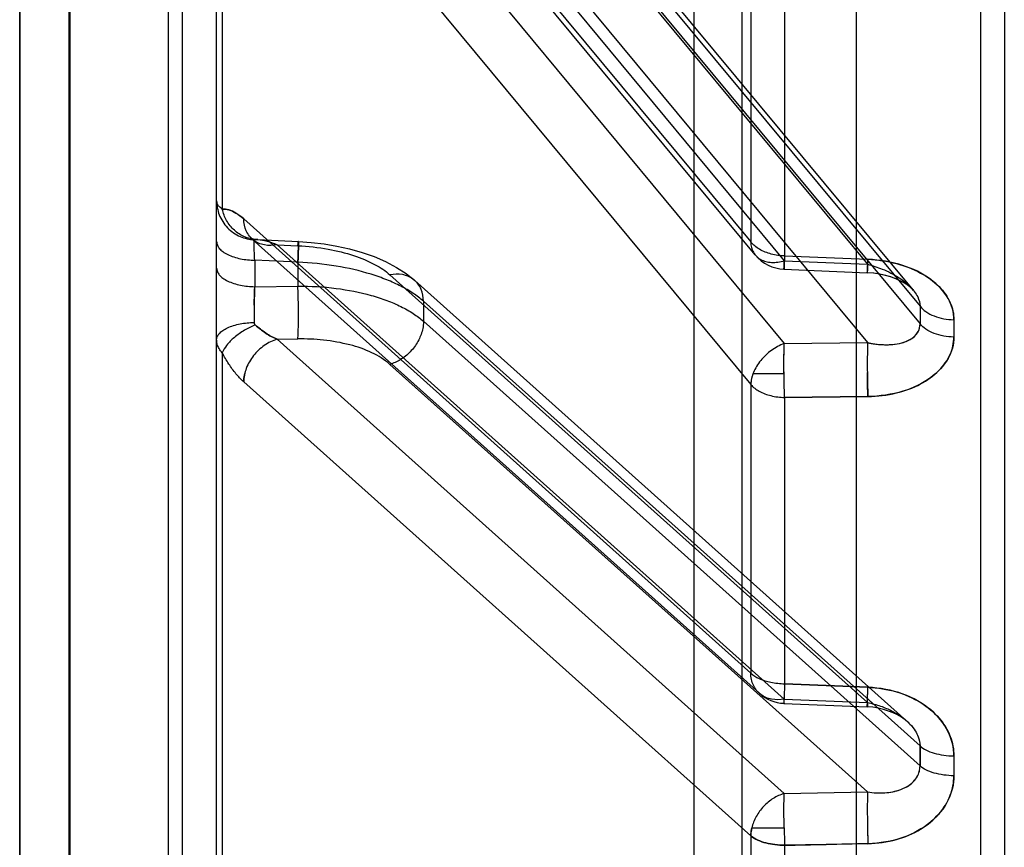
# Model space of a CAD drawing. Header units: millimetres. Extents: x 178516 to 426772, y -178579 to -115871.
# Tile 156 of 256: x 315904 to 315924, y -131721 to -131704. Entities that reach past the tile are written whole.
import ezdxf

# ---------------------------------------------------------------- set-up
doc = ezdxf.new("R2010")
doc.units = ezdxf.units.MM
doc.header["$MEASUREMENT"] = 0
doc.layers.get('0').update_dxf_attribs({"color": 252, "lineweight": 5})
doc.layers.add('AHU03-3-68634OBJ', color=7, linetype='Continuous')
doc.layers.add('EC-MTR_250-0_7OBJ', color=7, linetype='Continuous')
doc.layers.add('IS_centrale', color=7, linetype='Continuous', lineweight=13)

# ---------------------------------------------------------------- blocks, each defined once
blk = doc.blocks.new('VVS030s_FLX1_250_0.38kW_2.00x2v2_t')
at = {"layer": 'AHU03-3-68634OBJ', "color": 7, "linetype": 'Continuous'}
blk.add_line((225.973, 131.106), (225.973, 399.106), dxfattribs=at)
at = {"layer": 'EC-MTR_250-0_7OBJ', "color": 7, "linetype": 'Continuous'}
for p, q in [((222.673, 197.972), (222.673, 324.492)), ((208.973, 315.956), (208.973, 214.256)), ((211.3, 312.547), (211.3, 217.664)), ((212.273, 266.118), (212.273, 213.783)), ((205.973, 211.136), (205.973, 262.953)), ((206.46, 210.636), (206.46, 262.974)), ((222.956, 209.242), (222.956, 256.262)), ((225.973, 254.876), (225.973, 215.116)), ((224.956, 218.234), (224.956, 250.705)), ((224.973, 218.234), (224.973, 250.705)), ((210.437, 241.015), (210.437, 247.48)), ((211.124, 240.827), (211.124, 247.342)), ((221.973, 242.593), (221.973, 209.774)), ((221.858, 231.01), (221.858, 241.629)), ((208.744, 240.985), (210.437, 241.015)), ((221.424, 231.6), (211.124, 240.827)), ((211.103, 240.663), (210.446, 240.663)), ((210.444, 239.965), (208.751, 239.933)), ((218.453, 231.244), (208.751, 239.933)), ((220.744, 230.735), (210.444, 239.965)), ((206.999, 239.201), (206.999, 239.603)), ((217.773, 230.37), (207.686, 239.404)), ((207.686, 239.404), (207.686, 238.997)), ((217.773, 229.963), (207.686, 238.997)), ((207.955, 238.492), (217.947, 229.542)), ((208.063, 238.414), (208.143, 238.368)), ((208.143, 238.368), (208.231, 238.325)), ((208.23, 238.326), (208.326, 238.288)), ((208.325, 238.288), (208.428, 238.255)), ((208.426, 238.256), (208.534, 238.23)), ((208.532, 238.23), (208.644, 238.212)), ((208.643, 238.212), (208.757, 238.203)), ((210.449, 238.132), (208.757, 238.203)), ((218.453, 229.426), (208.751, 238.116)), ((210.444, 238.044), (208.751, 238.116)), ((220.744, 228.815), (210.444, 238.044)), ((210.437, 237.733), (208.744, 237.804)), ((208.744, 237.804), (210.437, 237.733)), ((210.95, 237.928), (221.25, 228.699)), ((210.437, 231.916), (210.437, 237.733)), ((221.424, 228.287), (211.124, 237.519)), ((211.124, 231.656), (211.124, 237.519)), ((208.744, 231.898), (210.437, 231.916)), ((210.437, 231.916), (208.744, 231.898)), ((217.866, 223.527), (211.124, 231.656)), ((211.077, 231.43), (210.449, 231.43)), ((210.444, 230.821), (208.751, 230.803)), ((218.018, 219.633), (208.751, 230.803)), ((217.186, 222.69), (210.444, 230.821)), ((220.744, 230.735), (220.323, 230.729)), ((217.884, 218.13), (207.686, 230.422)), ((217.773, 229.963), (217.773, 230.37)), ((217.881, 217.776), (207.686, 230.065)), ((207.828, 229.73), (217.792, 217.72)), ((221.201, 229.666), (220.323, 229.654)), ((220.323, 229.169), (220.323, 229.654)), ((221.201, 229.128), (221.201, 229.666)), ((208.5, 229.412), (208.63, 229.392)), ((208.626, 229.392), (208.757, 229.382)), ((217.201, 219.024), (208.751, 229.21)), ((210.444, 229.138), (208.751, 229.21)), ((210.45, 229.31), (208.757, 229.382)), ((210.437, 229.039), (208.744, 229.11)), ((210.437, 229.039), (208.744, 229.11)), ((210.437, 224.091), (210.437, 229.039)), ((217.178, 221.016), (210.444, 229.138)), ((211.032, 229.021), (217.766, 220.9)), ((220.323, 229.169), (221.201, 229.128)), ((220.744, 228.815), (220.323, 228.834)), ((217.858, 220.633), (211.124, 228.757)), ((211.124, 223.77), (211.124, 228.757)), ((220.313, 228.747), (220.053, 228.766)), ((221.14, 228.709), (220.313, 228.747)), ((221.268, 228.684), (221.278, 228.677)), ((221.858, 218.93), (221.858, 228.093))]:
    blk.add_line(p, q, dxfattribs=at)
for points in [[(207.936, 238.511), (207.994, 238.463), (208.063, 238.414), (208.143, 238.368)], [(207.82, 229.741), (207.847, 229.71), (207.886, 229.675), (207.936, 229.637), (207.999, 229.596), (208.076, 229.553), (208.165, 229.512), (208.267, 229.473), (208.379, 229.44), (208.5, 229.412)], [(207.82, 229.74), (207.85, 229.708), (207.891, 229.671), (207.945, 229.63), (208.011, 229.588), (208.09, 229.546), (208.18, 229.506), (208.281, 229.469), (208.391, 229.437), (208.508, 229.411)], [(218.541, 229.157), (218.322, 229.273), (218.124, 229.401), (217.947, 229.543)], [(220.053, 228.766), (219.792, 228.797), (219.531, 228.841), (219.273, 228.899), (219.02, 228.971), (218.776, 229.056), (218.541, 229.157), (218.322, 229.273), (218.124, 229.401), (217.947, 229.543)], [(221.279, 228.676), (221.271, 228.68), (221.255, 228.686), (221.229, 228.695), (221.189, 228.703), (221.14, 228.709)], [(221.25, 228.698), (221.268, 228.684), (221.278, 228.677), (221.279, 228.676)]]:
    blk.add_lwpolyline(points, dxfattribs=at)
for centre, radius, start, end in [((191.125, 240.309), 19.324, 1.0472, 2.0934), ((191.398, 240.317), 19.051, 1.0397, 2.101), ((190.163, 240.297), 18.594, 1.0295, 2.1191), ((128.768, 239.402), 78.231, 359.85298, 0.14702), ((127.143, 239.201), 80.543, 359.85511, 0.14489), ((210.416, 237.332), 0.8, 48.1389, 87.5833), ((146.724, 230.514), 60.275, 359.83275, 0.16725), ((146.933, 230.514), 60.066, 359.83217, 0.16783), ((145.63, 230.243), 62.056, 359.83517, 0.16483), ((145.845, 230.243), 61.841, 359.83459, 0.16541), ((205.192, 230.267), 16.021, 359.2001, 0.4509), ((206.141, 230.264), 15.072, 359.1607, 0.4903), ((235.613, 230.232), 15.301, 180.7542, 182.1659), ((206.389, 230.231), 14.823, 357.817, 359.2754), ((210.416, 228.511), 0.8, 39.6673, 87.5651), ((221.172, 229.366), 0.659, 267.1824, 271.4143)]:
    blk.add_arc(centre, radius, start, end, dxfattribs=at)
for points, knots in [([(210.437, 241.015), (210.155, 241.01), (209.59, 240.997), (209.026, 240.983), (208.744, 240.978)], [0, 0, 0, 0, 0.5, 1, 1, 1, 1]), ([(210.437, 241.015), (210.502, 241.015), (210.63, 241.007), (210.814, 240.973), (210.981, 240.919), (211.082, 240.862), (211.124, 240.827)], [0, 0, 0, 0, 0.272372, 0.529487, 0.773521, 1, 1, 1, 1]), ([(211.124, 240.827), (211.082, 240.862), (210.981, 240.918), (210.814, 240.973), (210.63, 241.006), (210.502, 241.015), (210.437, 241.015)], [0, 0, 0, 0, 0.22651, 0.470545, 0.727642, 1, 1, 1, 1]), ([(206.999, 239.603), (206.998, 239.771), (207.088, 240.134), (207.465, 240.587), (208.044, 240.904), (208.503, 240.975), (208.744, 240.985)], [0, 0, 0, 0, 0.206976, 0.439486, 0.704408, 1, 1, 1, 1]), ([(208.744, 240.985), (208.549, 240.978), (208.174, 240.929), (207.675, 240.717), (207.292, 240.405), (207.053, 240.021), (206.998, 239.738), (206.999, 239.603)], [0, 0, 0, 0, 0.239428, 0.457508, 0.656071, 0.834655, 1, 1, 1, 1]), ([(208.751, 239.933), (208.754, 239.995), (208.757, 240.148), (208.757, 240.406), (208.753, 240.694), (208.748, 240.891), (208.744, 240.985)], [0, 0, 0, 0, 0.176576, 0.437935, 0.733898, 1, 1, 1, 1]), ([(211.124, 240.827), (211.123, 240.813), (211.121, 240.758), (211.112, 240.703), (211.103, 240.663)], [0, 0, 0, 0, 0.245148, 1, 1, 1, 1]), ([(211.103, 240.663), (211.106, 240.676), (211.117, 240.73), (211.123, 240.786), (211.124, 240.827)], [0, 0, 0, 0, 0.255121, 1, 1, 1, 1]), ([(210.444, 239.965), (210.522, 239.987), (210.675, 240.057), (210.871, 240.219), (211.021, 240.425), (211.084, 240.583), (211.103, 240.663)], [0, 0, 0, 0, 0.243705, 0.498036, 0.753428, 1, 1, 1, 1]), ([(210.446, 240.663), (210.447, 240.651), (210.447, 240.624), (210.448, 240.579), (210.448, 240.529), (210.449, 240.475), (210.449, 240.418), (210.45, 240.358), (210.45, 240.294), (210.45, 240.228), (210.449, 240.16), (210.448, 240.092), (210.446, 240.027), (210.445, 239.985), (210.444, 239.965)], [0, 0, 0, 0, 0.049613, 0.117117, 0.191387, 0.267314, 0.34846, 0.435113, 0.526873, 0.622255, 0.720103, 0.818076, 0.912898, 1, 1, 1, 1]), ([(208.751, 239.933), (208.636, 239.952), (208.407, 239.962), (208.096, 239.905), (207.85, 239.776), (207.747, 239.641), (207.717, 239.57)], [0, 0, 0, 0, 0.300484, 0.581527, 0.80428, 1, 1, 1, 1]), ([(208.751, 239.933), (208.635, 239.951), (208.412, 239.962), (208.104, 239.907), (207.856, 239.782), (207.748, 239.643), (207.718, 239.57)], [0, 0, 0, 0, 0.302372, 0.567022, 0.798294, 1, 1, 1, 1]), ([(206.999, 239.603), (207.067, 239.602), (207.203, 239.593), (207.394, 239.554), (207.558, 239.494), (207.65, 239.436), (207.686, 239.404)], [0, 0, 0, 0, 0.28274, 0.558448, 0.802689, 1, 1, 1, 1]), ([(207.718, 239.57), (207.711, 239.553), (207.699, 239.517), (207.688, 239.462), (207.686, 239.424), (207.686, 239.404)], [0, 0, 0, 0, 0.329013, 0.661046, 1, 1, 1, 1]), ([(207.717, 239.57), (207.71, 239.553), (207.699, 239.518), (207.688, 239.462), (207.686, 239.424), (207.686, 239.404)], [0, 0, 0, 0, 0.327886, 0.659773, 1, 1, 1, 1]), ([(208.744, 237.804), (208.548, 237.815), (208.173, 237.871), (207.675, 238.089), (207.292, 238.402), (207.053, 238.784), (206.998, 239.067), (206.999, 239.201)], [0, 0, 0, 0, 0.239904, 0.458669, 0.657398, 0.835492, 1, 1, 1, 1]), ([(206.999, 239.201), (206.998, 239.033), (207.088, 238.671), (207.466, 238.219), (208.044, 237.899), (208.503, 237.819), (208.744, 237.804)], [0, 0, 0, 0, 0.20596, 0.438133, 0.70373, 1, 1, 1, 1]), ([(207.686, 238.997), (207.65, 239.029), (207.558, 239.088), (207.394, 239.15), (207.203, 239.19), (207.067, 239.2), (206.999, 239.201)], [0, 0, 0, 0, 0.198107, 0.442531, 0.717909, 1, 1, 1, 1]), ([(208.751, 238.116), (208.662, 238.134), (208.491, 238.18), (208.257, 238.28), (208.056, 238.403), (207.896, 238.539), (207.786, 238.677), (207.708, 238.825), (207.688, 238.934), (207.686, 238.997)], [0, 0, 0, 0, 0.185279, 0.356916, 0.516326, 0.660729, 0.78164, 0.871317, 1, 1, 1, 1]), ([(208.751, 238.116), (208.752, 238.125), (208.753, 238.143), (208.754, 238.166), (208.755, 238.186), (208.756, 238.194), (208.757, 238.205), (208.757, 238.196), (208.757, 238.187), (208.757, 238.167), (208.756, 238.142), (208.755, 238.108), (208.754, 238.069), (208.752, 238.023), (208.75, 237.973), (208.748, 237.899), (208.746, 237.843), (208.744, 237.804)], [0, 0, 0, 0, 0.05972, 0.109128, 0.14661, 0.170557, 0.179598, 0.186124, 0.208346, 0.246598, 0.300869, 0.369891, 0.452088, 0.54588, 0.649603, 0.761255, 1, 1, 1, 1]), ([(208.757, 238.203), (208.757, 238.203), (208.757, 238.202), (208.757, 238.201), (208.757, 238.199), (208.757, 238.196), (208.757, 238.191), (208.757, 238.184), (208.757, 238.173), (208.756, 238.157), (208.756, 238.137), (208.755, 238.114), (208.754, 238.078), (208.752, 238.026), (208.75, 237.957), (208.747, 237.882), (208.745, 237.831), (208.744, 237.804)], [0, 0, 0, 0, 0.001195, 0.004608, 0.010274, 0.0182, 0.02839, 0.040846, 0.072566, 0.113295, 0.162642, 0.220131, 0.285287, 0.436303, 0.609888, 0.799844, 1, 1, 1, 1]), ([(208.751, 238.116), (208.751, 238.122), (208.752, 238.134), (208.753, 238.151), (208.754, 238.166), (208.755, 238.179), (208.755, 238.189), (208.756, 238.195), (208.756, 238.199), (208.756, 238.201), (208.757, 238.202), (208.757, 238.203), (208.757, 238.203)], [0, 0, 0, 0, 0.217477, 0.412619, 0.583374, 0.727694, 0.843531, 0.928841, 0.959414, 0.981599, 0.995162, 1, 1, 1, 1]), ([(210.437, 237.733), (210.44, 237.809), (210.443, 237.941), (210.45, 238.049), (210.449, 238.163), (210.445, 238.072), (210.444, 238.044)], [0, 0, 0, 0, 0.475907, 0.763349, 0.824451, 1, 1, 1, 1]), ([(210.437, 237.733), (210.44, 237.808), (210.443, 237.939), (210.45, 238.046), (210.449, 238.164), (210.445, 238.073), (210.444, 238.044)], [0, 0, 0, 0, 0.468587, 0.754534, 0.823537, 1, 1, 1, 1]), ([(210.444, 238.044), (210.528, 238.062), (210.66, 238.066), (210.821, 238.017), (210.925, 237.955), (211.01, 237.87), (211.097, 237.73), (211.122, 237.603), (211.124, 237.519)], [0, 0, 0, 0, 0.261897, 0.385187, 0.505156, 0.624307, 0.745317, 1, 1, 1, 1]), ([(211.124, 237.519), (211.075, 237.566), (210.942, 237.645), (210.707, 237.714), (210.53, 237.732), (210.437, 237.733)], [0, 0, 0, 0, 0.277765, 0.617635, 1, 1, 1, 1]), ([(206.999, 230.691), (206.998, 230.84), (207.094, 231.168), (207.477, 231.562), (208.052, 231.833), (208.504, 231.891), (208.744, 231.898)], [0, 0, 0, 0, 0.192404, 0.419216, 0.690063, 1, 1, 1, 1]), ([(208.744, 231.898), (208.549, 231.893), (208.178, 231.853), (207.682, 231.671), (207.299, 231.4), (207.056, 231.064), (206.998, 230.809), (206.999, 230.69)], [0, 0, 0, 0, 0.251277, 0.476409, 0.675106, 0.846505, 1, 1, 1, 1]), ([(208.744, 231.898), (208.747, 231.824), (208.752, 231.662), (208.755, 231.5), (208.756, 231.411)], [0, 0, 0, 0, 0.453558, 1, 1, 1, 1]), ([(208.751, 230.803), (208.754, 230.878), (208.757, 231.053), (208.758, 231.332), (208.753, 231.621), (208.748, 231.812), (208.744, 231.898)], [0, 0, 0, 0, 0.2061, 0.478874, 0.763426, 1, 1, 1, 1]), ([(211.124, 231.656), (211.076, 231.711), (210.947, 231.806), (210.709, 231.892), (210.53, 231.914), (210.437, 231.916)], [0, 0, 0, 0, 0.288678, 0.626633, 1, 1, 1, 1]), ([(210.437, 231.916), (210.44, 231.827), (210.446, 231.64), (210.45, 231.357), (210.45, 231.08), (210.447, 230.902), (210.444, 230.821)], [0, 0, 0, 0, 0.243189, 0.511113, 0.777895, 1, 1, 1, 1]), ([(210.437, 231.916), (210.438, 231.894), (210.439, 231.852), (210.441, 231.789), (210.443, 231.728), (210.445, 231.669), (210.446, 231.614), (210.447, 231.562), (210.448, 231.514), (210.448, 231.47), (210.449, 231.442), (210.449, 231.43)], [0, 0, 0, 0, 0.131096, 0.260998, 0.387512, 0.50894, 0.62399, 0.730469, 0.828503, 0.922207, 1, 1, 1, 1]), ([(210.444, 230.821), (210.536, 230.855), (210.712, 230.951), (210.895, 231.122), (211.008, 231.282), (211.09, 231.441), (211.122, 231.572), (211.124, 231.656)], [0, 0, 0, 0, 0.260286, 0.525713, 0.654434, 0.777429, 1, 1, 1, 1]), ([(211.077, 231.43), (211.084, 231.448), (211.109, 231.522), (211.123, 231.599), (211.124, 231.656)], [0, 0, 0, 0, 0.262749, 1, 1, 1, 1]), ([(220.744, 230.735), (220.837, 230.761), (221.017, 230.85), (221.235, 231.057), (221.383, 231.314), (221.423, 231.507), (221.424, 231.6)], [0, 0, 0, 0, 0.247411, 0.505572, 0.760623, 1, 1, 1, 1]), ([(221.424, 231.6), (221.424, 231.586), (221.422, 231.53), (221.413, 231.474), (221.403, 231.433)], [0, 0, 0, 0, 0.245055, 1, 1, 1, 1]), ([(221.424, 231.6), (221.481, 231.55), (221.589, 231.434), (221.732, 231.235), (221.818, 231.088), (221.858, 231.01)], [0, 0, 0, 0, 0.308033, 0.642391, 1, 1, 1, 1]), ([(210.449, 231.43), (210.449, 231.418), (210.449, 231.391), (210.449, 231.349), (210.45, 231.301), (210.45, 231.251), (210.45, 231.197), (210.45, 231.139), (210.449, 231.079), (210.448, 231.016), (210.447, 230.951), (210.446, 230.886), (210.444, 230.842), (210.444, 230.821)], [0, 0, 0, 0, 0.057565, 0.131136, 0.209863, 0.292085, 0.380339, 0.474962, 0.574723, 0.678854, 0.785965, 0.893999, 1, 1, 1, 1]), ([(217.794, 230.546), (217.813, 230.626), (217.877, 230.787), (218.032, 230.996), (218.229, 231.155), (218.379, 231.223), (218.453, 231.244)], [0, 0, 0, 0, 0.247727, 0.512746, 0.770491, 1, 1, 1, 1]), ([(218.453, 231.244), (218.564, 231.15), (218.824, 230.985), (219.287, 230.83), (219.794, 230.743), (220.15, 230.724), (220.323, 230.729)], [0, 0, 0, 0, 0.22039, 0.461391, 0.737087, 1, 1, 1, 1]), ([(221.188, 230.442), (221.264, 230.474), (221.413, 230.548), (221.611, 230.687), (221.766, 230.841), (221.838, 230.956), (221.858, 231.01)], [0, 0, 0, 0, 0.274551, 0.554876, 0.804795, 1, 1, 1, 1]), ([(221.858, 231.01), (221.883, 230.984), (221.924, 230.93), (221.965, 230.838), (221.973, 230.774), (221.973, 230.743)], [0, 0, 0, 0, 0.357223, 0.68523, 1, 1, 1, 1]), ([(208.751, 230.803), (208.654, 230.826), (208.439, 230.853), (208.142, 230.84), (207.889, 230.755), (207.722, 230.616), (207.685, 230.482), (207.686, 230.422)], [0, 0, 0, 0, 0.236392, 0.508031, 0.693456, 0.858363, 1, 1, 1, 1]), ([(208.751, 230.803), (208.664, 230.822), (208.499, 230.846), (208.264, 230.847), (208.062, 230.815), (207.9, 230.753), (207.787, 230.67), (207.705, 230.563), (207.688, 230.474), (207.686, 230.422)], [0, 0, 0, 0, 0.209294, 0.392049, 0.551591, 0.687805, 0.796669, 0.876829, 1, 1, 1, 1]), ([(206.999, 230.69), (207.068, 230.689), (207.204, 230.676), (207.397, 230.623), (207.563, 230.54), (207.652, 230.463), (207.686, 230.422)], [0, 0, 0, 0, 0.272098, 0.54137, 0.788112, 1, 1, 1, 1]), ([(220.323, 230.729), (220.32, 230.69), (220.316, 230.596), (220.312, 230.436), (220.311, 230.242), (220.312, 230.103), (220.313, 230.031)], [0, 0, 0, 0, 0.167529, 0.402678, 0.68997, 1, 1, 1, 1]), ([(221.189, 230.442), (221.123, 230.504), (220.982, 230.615), (220.825, 230.7), (220.744, 230.735)], [0, 0, 0, 0, 0.50875, 1, 1, 1, 1]), ([(220.744, 230.735), (220.825, 230.7), (220.982, 230.615), (221.123, 230.504), (221.189, 230.442)], [0, 0, 0, 0, 0.49125, 1, 1, 1, 1]), ([(221.973, 230.743), (221.973, 230.721), (221.963, 230.675), (221.919, 230.61), (221.847, 230.55), (221.749, 230.496), (221.629, 230.452), (221.449, 230.409), (221.307, 230.395), (221.212, 230.393)], [0, 0, 0, 0, 0.070593, 0.154208, 0.257788, 0.382589, 0.526332, 0.682419, 1, 1, 1, 1]), ([(217.773, 230.37), (217.773, 230.384), (217.775, 230.443), (217.783, 230.502), (217.794, 230.546)], [0, 0, 0, 0, 0.23718, 1, 1, 1, 1]), ([(221.212, 230.393), (221.212, 230.399), (221.21, 230.411), (221.202, 230.428), (221.193, 230.438), (221.188, 230.442)], [0, 0, 0, 0, 0.324641, 0.649198, 1, 1, 1, 1]), ([(208.744, 229.11), (208.549, 229.121), (208.178, 229.171), (207.682, 229.36), (207.299, 229.632), (207.056, 229.966), (206.998, 230.219), (206.999, 230.338)], [0, 0, 0, 0, 0.251985, 0.478095, 0.677122, 0.847968, 1, 1, 1, 1]), ([(206.999, 230.338), (206.998, 230.19), (207.094, 229.863), (207.478, 229.47), (208.052, 229.194), (208.504, 229.124), (208.744, 229.11)], [0, 0, 0, 0, 0.191311, 0.417652, 0.689304, 1, 1, 1, 1]), ([(207.686, 230.065), (207.652, 230.106), (207.563, 230.184), (207.397, 230.269), (207.204, 230.323), (207.068, 230.337), (206.999, 230.338)], [0, 0, 0, 0, 0.212633, 0.45958, 0.728546, 1, 1, 1, 1]), ([(220.323, 229.654), (220.063, 229.652), (219.561, 229.682), (218.957, 229.799), (218.522, 229.939), (218.236, 230.061), (217.985, 230.202), (217.838, 230.312), (217.773, 230.37)], [0, 0, 0, 0, 0.288886, 0.557331, 0.681107, 0.796533, 0.902913, 1, 1, 1, 1]), ([(208.751, 229.21), (208.65, 229.238), (208.427, 229.308), (208.132, 229.459), (207.886, 229.651), (207.73, 229.847), (207.685, 229.999), (207.686, 230.065)], [0, 0, 0, 0, 0.217478, 0.486694, 0.683468, 0.863049, 1, 1, 1, 1]), ([(221.211, 230.043), (221.211, 230.011), (221.208, 229.885), (221.205, 229.759), (221.201, 229.666)], [0, 0, 0, 0, 0.258354, 1, 1, 1, 1]), ([(217.773, 229.963), (217.838, 229.904), (217.985, 229.793), (218.236, 229.649), (218.522, 229.52), (218.957, 229.367), (219.559, 229.23), (220.062, 229.179), (220.323, 229.169)], [0, 0, 0, 0, 0.09682, 0.20331, 0.319026, 0.443124, 0.711878, 1, 1, 1, 1]), ([(217.773, 229.963), (217.773, 229.88), (217.802, 229.713), (217.957, 229.504), (218.198, 229.402), (218.37, 229.409), (218.453, 229.426)], [0, 0, 0, 0, 0.247053, 0.49551, 0.746921, 1, 1, 1, 1]), ([(221.973, 229.289), (221.973, 229.312), (221.963, 229.362), (221.919, 229.432), (221.845, 229.498), (221.745, 229.556), (221.624, 229.604), (221.442, 229.65), (221.297, 229.664), (221.201, 229.666)], [0, 0, 0, 0, 0.074187, 0.160725, 0.266, 0.391178, 0.534075, 0.688304, 1, 1, 1, 1]), ([(220.323, 228.834), (220.117, 228.846), (219.734, 228.885), (219.204, 229.015), (218.781, 229.191), (218.54, 229.343), (218.453, 229.426)], [0, 0, 0, 0, 0.310966, 0.577507, 0.817988, 1, 1, 1, 1]), ([(208.757, 229.382), (208.757, 229.382), (208.757, 229.381), (208.757, 229.38), (208.757, 229.379), (208.757, 229.375), (208.756, 229.37), (208.756, 229.361), (208.755, 229.35), (208.755, 229.337), (208.754, 229.322), (208.753, 229.298), (208.751, 229.263), (208.749, 229.216), (208.746, 229.165), (208.745, 229.129), (208.744, 229.11)], [0, 0, 0, 0, 0.001202, 0.004739, 0.010585, 0.018707, 0.04164, 0.07326, 0.113289, 0.161449, 0.21746, 0.281045, 0.429367, 0.601927, 0.793785, 1, 1, 1, 1]), ([(208.751, 229.21), (208.751, 229.222), (208.752, 229.245), (208.754, 229.278), (208.755, 229.308), (208.756, 229.333), (208.756, 229.351), (208.757, 229.362), (208.757, 229.369), (208.757, 229.374), (208.757, 229.378), (208.757, 229.38), (208.757, 229.382), (208.757, 229.382)], [0, 0, 0, 0, 0.21174, 0.405387, 0.577291, 0.723803, 0.841539, 0.888875, 0.928181, 0.9592, 0.981677, 0.995358, 1, 1, 1, 1]), ([(210.437, 229.039), (210.439, 229.1), (210.442, 229.145), (210.45, 229.339), (210.448, 229.228), (210.445, 229.184), (210.444, 229.138)], [0, 0, 0, 0, 0.423642, 0.613638, 0.681595, 1, 1, 1, 1]), ([(210.437, 229.039), (210.528, 229.039), (210.705, 229.013), (210.945, 228.923), (211.074, 228.816), (211.124, 228.757)], [0, 0, 0, 0, 0.35788, 0.695755, 1, 1, 1, 1]), ([(211.124, 228.757), (211.123, 228.794), (211.114, 228.867), (211.074, 228.968), (211.009, 229.053), (210.923, 229.117), (210.819, 229.158), (210.656, 229.183), (210.527, 229.163), (210.444, 229.138)], [0, 0, 0, 0, 0.122401, 0.238152, 0.351036, 0.465545, 0.585792, 0.714542, 1, 1, 1, 1]), ([(220.323, 229.169), (220.322, 229.141), (220.32, 229.087), (220.317, 229.008), (220.315, 228.936), (220.313, 228.881), (220.312, 228.842), (220.312, 228.818), (220.312, 228.797), (220.312, 228.779), (220.312, 228.766), (220.312, 228.757), (220.312, 228.752), (220.313, 228.749), (220.313, 228.748), (220.313, 228.747), (220.313, 228.747)], [0, 0, 0, 0, 0.198235, 0.387325, 0.560876, 0.712373, 0.77786, 0.835695, 0.885376, 0.926402, 0.958363, 0.981204, 0.98922, 0.994981, 0.998519, 1, 1, 1, 1]), ([(220.323, 228.834), (220.322, 228.825), (220.321, 228.807), (220.319, 228.783), (220.317, 228.766), (220.316, 228.756), (220.315, 228.752), (220.313, 228.745), (220.312, 228.756), (220.312, 228.765), (220.311, 228.787), (220.312, 228.814), (220.312, 228.85), (220.313, 228.892), (220.315, 228.94), (220.316, 228.993), (220.319, 229.07), (220.321, 229.129), (220.323, 229.169)], [0, 0, 0, 0, 0.057927, 0.105684, 0.141625, 0.154654, 0.164123, 0.171928, 0.180216, 0.204006, 0.243749, 0.299431, 0.369719, 0.452951, 0.54746, 0.651504, 0.76303, 1, 1, 1, 1]), ([(221.201, 229.128), (221.203, 229.077), (221.207, 228.984), (221.211, 228.861), (221.212, 228.78), (221.213, 228.735), (221.212, 228.719), (221.212, 228.713)], [0, 0, 0, 0, 0.372611, 0.67167, 0.88488, 0.95546, 1, 1, 1, 1]), ([(221.973, 228.751), (221.973, 228.774), (221.963, 228.824), (221.919, 228.895), (221.845, 228.96), (221.745, 229.019), (221.624, 229.066), (221.442, 229.113), (221.297, 229.127), (221.201, 229.128)], [0, 0, 0, 0, 0.074187, 0.160725, 0.266, 0.391178, 0.534075, 0.688304, 1, 1, 1, 1]), ([(220.313, 228.747), (220.314, 228.747), (220.314, 228.75), (220.315, 228.754), (220.316, 228.762), (220.317, 228.772), (220.319, 228.784), (220.321, 228.805), (220.322, 228.822), (220.323, 228.834)], [0, 0, 0, 0, 0.019808, 0.073056, 0.158583, 0.274438, 0.41858, 0.588941, 1, 1, 1, 1]), ([(220.744, 228.815), (220.829, 228.832), (220.961, 228.837), (221.122, 228.787), (221.227, 228.725), (221.312, 228.639), (221.398, 228.498), (221.423, 228.371), (221.424, 228.287)], [0, 0, 0, 0, 0.261808, 0.385043, 0.504969, 0.624105, 0.74514, 1, 1, 1, 1]), ([(221.14, 228.709), (221.075, 228.712), (220.939, 228.736), (220.81, 228.785), (220.744, 228.815)], [0, 0, 0, 0, 0.476187, 1, 1, 1, 1]), ([(221.188, 228.708), (221.116, 228.706), (220.963, 228.728), (220.818, 228.781), (220.744, 228.815)], [0, 0, 0, 0, 0.471381, 1, 1, 1, 1]), ([(221.212, 228.713), (221.212, 228.712), (221.21, 228.71), (221.202, 228.709), (221.194, 228.708), (221.188, 228.708)], [0, 0, 0, 0, 0.093327, 0.277567, 1, 1, 1, 1]), ([(221.188, 228.708), (221.264, 228.702), (221.42, 228.663), (221.625, 228.528), (221.78, 228.33), (221.84, 228.173), (221.858, 228.093)], [0, 0, 0, 0, 0.234324, 0.487089, 0.747371, 1, 1, 1, 1]), ([(221.973, 227.921), (221.973, 228.017), (221.946, 228.167), (221.854, 228.347), (221.757, 228.472), (221.635, 228.574), (221.458, 228.673), (221.309, 228.708), (221.212, 228.713)], [0, 0, 0, 0, 0.239121, 0.367512, 0.498526, 0.629783, 0.75884, 1, 1, 1, 1]), ([(221.424, 228.287), (221.473, 228.243), (221.567, 228.171), (221.715, 228.102), (221.814, 228.089), (221.858, 228.093)], [0, 0, 0, 0, 0.401293, 0.726143, 1, 1, 1, 1]), ([(221.858, 228.093), (221.815, 228.089), (221.715, 228.101), (221.567, 228.17), (221.473, 228.244), (221.424, 228.287)], [0, 0, 0, 0, 0.2717, 0.600211, 1, 1, 1, 1]), ([(221.858, 228.093), (221.881, 228.077), (221.921, 228.043), (221.963, 227.984), (221.973, 227.941), (221.973, 227.921)], [0, 0, 0, 0, 0.399501, 0.724078, 1, 1, 1, 1])]:
    blk.add_open_spline(points, degree=3, knots=knots, dxfattribs=at)
blk = doc.blocks.new('A$C680519BF')
at = {"extrusion": (1.22461e-16, 0, -1)}
blk.add_blockref('VVS030s_FLX1_250_0.38kW_2.00x2v2_t', (2069.827, 89.5), dxfattribs=at)

msp = doc.modelspace()

# ---------------------------------------------------------------- block references
at = {"layer": 'IS_centrale', "xscale": -1, "rotation": 180}
msp.add_blockref('A$C680519BF', (318199.762, -131390.156), dxfattribs=at)

doc.saveas('drawing.dxf')
